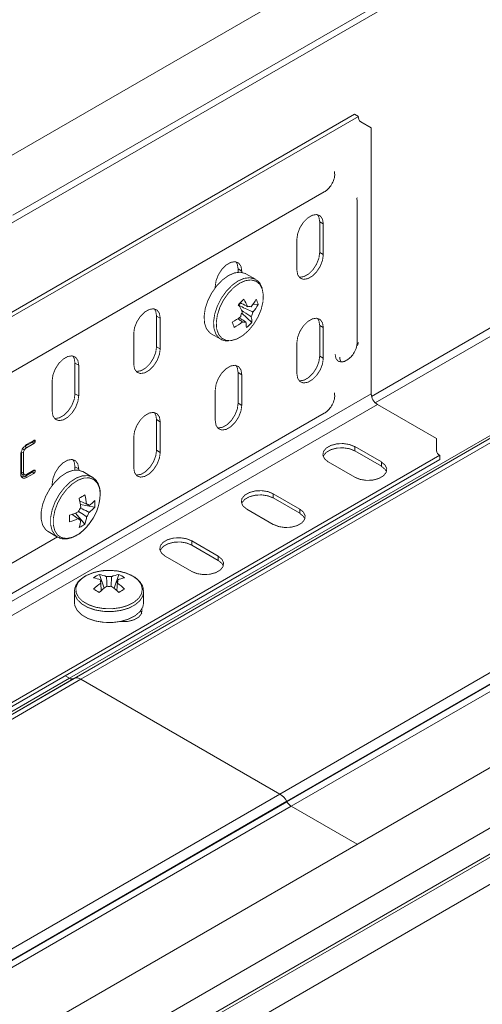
# Model space of a CAD drawing. Header units: millimetres. Extents: x 206 to 1133, y -1929 to 488.
# Tile 4 of 30: x 483 to 563, y -1558 to -1388. Entities that reach past the tile are written whole.
import ezdxf

# ---------------------------------------------------------------- set-up
doc = ezdxf.new("R2010")
doc.units = ezdxf.units.MM
doc.linetypes.add('K5LT32768', pattern=[0])
doc.linetypes.add('K5LT32769', pattern=[0])

msp = doc.modelspace()

# ---------------------------------------------------------------- linework, layer by layer
at = {"color": 7, "linetype": 'K5LT32768', "lineweight": 15}
for p, q in [((706.74, -1281.01), (476.93, -1413.68)), ((481.48, -1421.56), (711.29, -1288.89)), ((475.83, -1426.05), (705.64, -1293.38)), ((491.32, -1501.82), (721.13, -1369.15)), ((492.11, -1501.87), (721.92, -1369.2)), ((492.11, -1501.87), (721.88, -1369.22)), ((493.31, -1501.98), (723.12, -1369.32)), ((527.79, -1521.89), (757.6, -1389.22)), ((528.99, -1523.15), (758.8, -1390.49)), ((529.03, -1523.23), (758.84, -1390.56)), ((529.78, -1524.02), (759.59, -1391.35)), ((540.76, -1404.05), (410.9, -1479.02)), ((541.4, -1404.42), (411.53, -1479.39)), ((540.76, -1404.05), (541.4, -1404.42)), ((541.81, -1405.34), (543.64, -1406.39)), ((543.64, -1452.5), (543.64, -1406.39)), ((418.11, -1485.27), (535.49, -1417.51)), ((541.2, -1419.05), (541.15, -1418.64)), ((541.16, -1418.54), (541.17, -1418.61)), ((541.2, -1443.54), (541.2, -1419.05)), ((534.7, -1422.7), (535.33, -1423.07)), ((534.7, -1428.01), (534.7, -1422.7)), ((535.33, -1428.38), (535.33, -1423.07)), ((530.74, -1425.72), (530.74, -1431.03)), ((534.7, -1428.01), (535.33, -1428.38)), ((520.55, -1430.87), (521.19, -1431.23)), ((520.55, -1431.44), (520.55, -1430.87)), ((521.19, -1431.46), (521.19, -1431.23)), ((523.54, -1432.66), (521.89, -1431.71)), ((516.59, -1433.89), (516.59, -1434.11)), ((520.95, -1436.78), (520.65, -1437.07)), ((524.01, -1437.04), (523.15, -1436.97)), ((522.94, -1440.12), (521.18, -1438.54)), ((506.41, -1439.03), (507.05, -1439.4)), ((506.41, -1444.34), (506.41, -1439.03)), ((507.05, -1444.71), (507.05, -1439.4)), ((502.45, -1442.05), (502.45, -1447.36)), ((515.89, -1442.1), (517.54, -1443.05)), ((534.7, -1440.67), (535.33, -1441.03)), ((534.7, -1445.97), (534.7, -1440.67)), ((535.33, -1446.34), (535.33, -1441.03)), ((530.74, -1443.69), (530.74, -1448.99)), ((506.41, -1444.34), (507.05, -1444.71)), ((492.27, -1447.19), (492.91, -1447.56)), ((492.27, -1452.5), (492.27, -1447.19)), ((534.7, -1445.97), (535.33, -1446.34)), ((492.91, -1452.87), (492.91, -1447.56)), ((520.55, -1448.83), (521.19, -1449.2)), ((520.55, -1454.14), (520.55, -1448.83)), ((488.31, -1450.22), (488.31, -1455.52)), ((521.19, -1454.51), (521.19, -1449.2)), ((409.29, -1530.06), (543.64, -1452.5)), ((492.27, -1452.5), (492.91, -1452.87)), ((516.59, -1451.85), (516.59, -1457.16)), ((520.55, -1454.14), (521.19, -1454.51)), ((410.35, -1531.9), (544.7, -1454.34)), ((418.11, -1523.65), (535.49, -1455.88)), ((554.93, -1460.24), (544.7, -1454.34)), ((506.41, -1456.99), (507.05, -1457.36)), ((506.41, -1462.3), (506.41, -1456.99)), ((507.05, -1462.67), (507.05, -1457.36)), ((484.91, -1460.87), (483.64, -1461.6)), ((485.12, -1461.13), (483.86, -1461.86)), ((483.88, -1461.31), (485.13, -1460.59)), ((484.91, -1460.87), (485.12, -1461.13)), ((502.45, -1460.02), (502.45, -1465.32)), ((554.93, -1460.24), (554.93, -1462.36)), ((483.02, -1462.68), (483.02, -1466.16)), ((483.02, -1462.68), (483.35, -1462.73)), ((483.35, -1462.73), (483.35, -1466.21)), ((483.64, -1461.6), (483.86, -1461.86)), ((506.41, -1462.3), (507.05, -1462.67)), ((545.39, -1464.33), (540.79, -1461.67)), ((540.79, -1462.41), (540.79, -1461.67)), ((545.39, -1465.06), (540.79, -1462.41)), ((425.65, -1538.14), (555.52, -1463.17)), ((425.65, -1538.88), (555.52, -1463.91)), ((482.88, -1466.45), (482.88, -1463.02)), ((536.19, -1464.33), (540.79, -1466.98)), ((545.39, -1465.06), (545.39, -1464.33)), ((555.52, -1463.91), (555.52, -1463.17)), ((484.91, -1466.04), (483.67, -1466.76)), ((483.86, -1466.49), (485.12, -1465.76)), ((484.91, -1466.04), (485.13, -1466.3)), ((485.04, -1465.83), (485.38, -1465.89)), ((492.27, -1465.16), (492.91, -1465.53)), ((492.27, -1465.73), (492.27, -1465.16)), ((492.91, -1465.75), (492.91, -1465.53)), ((495.25, -1466.95), (493.61, -1466)), ((483.67, -1466.76), (483.88, -1467.02)), ((485.13, -1466.3), (483.88, -1467.02)), ((488.31, -1468.18), (488.31, -1468.4)), ((531.24, -1472.49), (526.65, -1469.84)), ((526.65, -1470.57), (526.65, -1469.84)), ((531.24, -1473.23), (526.65, -1470.57)), ((495.68, -1472.18), (493.21, -1471.7)), ((494.73, -1471.9), (494.44, -1471.76)), ((522.05, -1472.49), (526.65, -1475.14)), ((531.24, -1473.23), (531.24, -1472.49)), ((494, -1475.1), (492.35, -1473.19)), ((487.61, -1476.39), (489.25, -1477.34)), ((489.25, -1477.34), (489.32, -1477.38)), ((517.1, -1480.66), (512.51, -1478)), ((512.51, -1478.74), (512.51, -1478)), ((517.1, -1481.39), (512.51, -1478.74)), ((507.91, -1480.66), (512.51, -1483.31)), ((517.1, -1481.39), (517.1, -1480.66)), ((496.49, -1483.82), (497.31, -1486.2)), ((496.73, -1484.79), (496.75, -1485.1)), ((499.86, -1483.82), (499.04, -1486.2)), ((492.17, -1486.81), (492.17, -1488.71)), ((504.17, -1488.71), (504.17, -1486.81)), ((503.85, -1490.51), (503.64, -1490.13)), ((610.33, -1490.69), (380.52, -1623.35)), ((615.08, -1498.43), (385.27, -1631.09)), ((491.32, -1501.82), (261.51, -1634.48)), ((492.07, -1501.89), (262.26, -1634.56)), ((492.11, -1501.87), (262.3, -1634.53)), ((493.31, -1501.98), (263.5, -1634.65)), ((491.32, -1501.82), (490.59, -1501.39)), ((492.07, -1501.89), (492.11, -1501.87)), ((527.79, -1521.89), (493.31, -1501.98)), ((615.2, -1502.84), (385.39, -1635.5)), ((615.45, -1503.27), (385.64, -1635.94)), ((616.61, -1507.32), (386.81, -1639.99)), ((527.79, -1521.89), (297.98, -1654.55)), ((528.99, -1523.15), (299.18, -1655.82)), ((529.03, -1523.23), (299.22, -1655.89)), ((529.78, -1524.02), (299.97, -1656.68)), ((529.03, -1523.23), (528.99, -1523.15)), ((541.18, -1530.6), (529.78, -1524.02))]:
    msp.add_line(p, q, dxfattribs=at)
at = {"color": 8, "linetype": 'K5LT32769', "lineweight": 15, "true_color": 0x808080}
for p, q in [((543.7, -1452.96), (705.64, -1359.47)), ((544.34, -1454.06), (706.28, -1360.57)), ((461.07, -1493.58), (489.23, -1477.33))]:
    msp.add_line(p, q, dxfattribs=at)
at = {"color": 7, "linetype": 'K5LT32768', "const_width": 0.15}
for points in [[(535.33, -1423.07), (535.19, -1422.24), (534.8, -1421.67), (534.18, -1421.43), (533.43, -1421.55), (532.64, -1422.01), (531.89, -1422.76), (531.27, -1423.71), (530.88, -1424.74), (530.74, -1425.72)], [(534.7, -1422.7), (534.56, -1421.87), (534.31, -1421.45)], [(530.74, -1431.03), (530.88, -1431.86), (531.27, -1432.43), (531.89, -1432.67), (532.64, -1432.55), (533.43, -1432.09), (534.18, -1431.34), (534.8, -1430.39), (535.19, -1429.37), (535.33, -1428.38)], [(531.12, -1432.28), (531.25, -1432.3), (532, -1432.18), (532.8, -1431.72), (533.55, -1430.97), (534.16, -1430.03), (534.56, -1429), (534.7, -1428.01)], [(521.19, -1431.23), (521.05, -1430.41), (520.65, -1429.84), (520.04, -1429.6), (519.29, -1429.72), (518.49, -1430.18), (517.74, -1430.93), (517.13, -1431.87), (516.73, -1432.9), (516.59, -1433.89)], [(520.55, -1430.87), (520.42, -1430.04), (520.17, -1429.62)], [(521.89, -1431.71), (521.79, -1431.65), (520.92, -1431.43), (519.93, -1431.55), (518.88, -1432.01), (517.82, -1432.78), (516.83, -1433.81), (515.98, -1435.03), (515.3, -1436.37), (514.85, -1437.74), (514.66, -1439.06), (514.73, -1440.24), (515.06, -1441.22), (515.63, -1441.92), (515.89, -1442.1)], [(519.12, -1443.3), (519.36, -1443.28), (520.35, -1443), (521.38, -1442.4), (522.37, -1441.53), (523.26, -1440.44), (524, -1439.2), (524.55, -1437.89), (524.86, -1436.58), (524.92, -1435.37), (524.73, -1434.32)], [(507.05, -1439.4), (506.91, -1438.57), (506.51, -1438), (505.9, -1437.76), (505.15, -1437.88), (504.35, -1438.34), (503.6, -1439.09), (502.99, -1440.04), (502.59, -1441.06), (502.45, -1442.05)], [(506.41, -1439.03), (506.27, -1438.2), (506.03, -1437.78)], [(535.33, -1441.03), (535.19, -1440.21), (534.8, -1439.64), (534.18, -1439.4), (533.43, -1439.52), (532.64, -1439.98), (531.89, -1440.73), (531.27, -1441.67), (530.88, -1442.7), (530.74, -1443.69)], [(534.7, -1440.67), (534.56, -1439.84), (534.31, -1439.42)], [(502.45, -1447.36), (502.59, -1448.19), (502.99, -1448.75), (503.6, -1448.99), (504.35, -1448.88), (505.15, -1448.42), (505.9, -1447.67), (506.51, -1446.72), (506.91, -1445.69), (507.05, -1444.71)], [(502.84, -1448.61), (502.97, -1448.63), (503.72, -1448.51), (504.51, -1448.05), (505.26, -1447.3), (505.87, -1446.35), (506.27, -1445.33), (506.41, -1444.34)], [(539, -1446.88), (538.55, -1447), (537.93, -1446.88), (537.52, -1446.4), (537.37, -1445.64)], [(492.91, -1447.56), (492.77, -1446.73), (492.37, -1446.17), (491.76, -1445.93), (491.01, -1446.04), (490.21, -1446.51), (489.46, -1447.25), (488.85, -1448.2), (488.45, -1449.23), (488.31, -1450.22)], [(492.27, -1447.19), (492.13, -1446.37), (491.88, -1445.94)], [(530.74, -1448.99), (530.88, -1449.82), (531.27, -1450.39), (531.89, -1450.63), (532.64, -1450.51), (533.43, -1450.05), (534.18, -1449.3), (534.8, -1448.36), (535.19, -1447.33), (535.33, -1446.34)], [(531.12, -1450.24), (531.25, -1450.26), (532, -1450.14), (532.8, -1449.68), (533.55, -1448.94), (534.16, -1447.99), (534.56, -1446.96), (534.7, -1445.97)], [(521.19, -1449.2), (521.05, -1448.37), (520.65, -1447.8), (520.04, -1447.56), (519.29, -1447.68), (518.49, -1448.14), (517.74, -1448.89), (517.13, -1449.83), (516.73, -1450.86), (516.59, -1451.85)], [(520.55, -1448.83), (520.42, -1448), (520.17, -1447.58)], [(488.7, -1456.77), (488.82, -1456.79), (489.57, -1456.67), (490.37, -1456.21), (491.12, -1455.46), (491.73, -1454.52), (492.13, -1453.49), (492.27, -1452.5)], [(488.31, -1455.52), (488.45, -1456.35), (488.85, -1456.92), (489.46, -1457.16), (490.21, -1457.04), (491.01, -1456.58), (491.76, -1455.83), (492.37, -1454.89), (492.77, -1453.86), (492.91, -1452.87)], [(516.98, -1458.41), (517.11, -1458.43), (517.86, -1458.31), (518.66, -1457.85), (519.41, -1457.1), (520.02, -1456.15), (520.42, -1455.13), (520.55, -1454.14)], [(507.05, -1457.36), (506.91, -1456.53), (506.51, -1455.97), (505.9, -1455.73), (505.15, -1455.84), (504.35, -1456.31), (503.6, -1457.05), (502.99, -1458), (502.59, -1459.03), (502.45, -1460.02)], [(506.41, -1456.99), (506.27, -1456.17), (506.03, -1455.74)], [(516.59, -1457.16), (516.73, -1457.99), (517.13, -1458.55), (517.74, -1458.79), (518.49, -1458.68), (519.29, -1458.22), (520.04, -1457.47), (520.65, -1456.52), (521.05, -1455.49), (521.19, -1454.51)], [(540.79, -1461.67), (539.87, -1461.3), (538.78, -1461.13), (537.65, -1461.19), (536.63, -1461.46), (535.83, -1461.92), (535.35, -1462.51), (535.25, -1463.16), (535.55, -1463.79), (536.19, -1464.33)], [(483.2, -1462.06), (483.29, -1462.11), (483.38, -1462.16), (483.5, -1462.23)], [(502.45, -1465.32), (502.59, -1466.15), (502.99, -1466.72), (503.6, -1466.96), (504.35, -1466.84), (505.15, -1466.38), (505.9, -1465.63), (506.51, -1464.69), (506.91, -1463.66), (507.05, -1462.67)], [(502.84, -1466.57), (502.97, -1466.59), (503.72, -1466.47), (504.51, -1466.01), (505.26, -1465.26), (505.87, -1464.32), (506.27, -1463.29), (506.41, -1462.3)], [(540.79, -1462.41), (539.87, -1462.03), (538.78, -1461.87), (537.65, -1461.92), (536.63, -1462.2), (535.83, -1462.66), (535.35, -1463.25), (535.31, -1463.37)], [(492.91, -1465.53), (492.77, -1464.7), (492.37, -1464.13), (491.76, -1463.89), (491.01, -1464.01), (490.21, -1464.47), (489.46, -1465.22), (488.85, -1466.16), (488.45, -1467.19), (488.31, -1468.18)], [(492.27, -1465.16), (492.13, -1464.33), (491.88, -1463.91)], [(540.79, -1466.98), (541.72, -1467.35), (542.81, -1467.52), (543.93, -1467.47), (544.95, -1467.19), (545.75, -1466.73), (546.23, -1466.14), (546.33, -1465.49), (546.03, -1464.86), (545.39, -1464.33)], [(483.02, -1466.16), (483.12, -1466.17), (483.22, -1466.19), (483.35, -1466.21)], [(493.61, -1466), (492.88, -1465.75), (491.92, -1465.78), (490.87, -1466.15), (489.81, -1466.84), (488.8, -1467.81), (487.9, -1468.98), (487.18, -1470.3), (486.66, -1471.67), (486.4, -1473.01), (486.4, -1474.24), (486.66, -1475.28), (487.18, -1476.06), (487.61, -1476.39)], [(546.28, -1466.02), (546.03, -1465.6), (545.39, -1465.06)], [(483.2, -1466.57), (483.35, -1466.55), (483.5, -1466.54)], [(483.4, -1466.6), (483.53, -1466.59), (483.66, -1466.57)], [(526.65, -1469.84), (525.72, -1469.46), (524.63, -1469.3), (523.51, -1469.35), (522.49, -1469.63), (521.69, -1470.09), (521.21, -1470.68), (521.11, -1471.33), (521.4, -1471.96), (522.05, -1472.49)], [(526.65, -1470.57), (525.72, -1470.2), (524.63, -1470.03), (523.51, -1470.09), (522.49, -1470.36), (521.69, -1470.82), (521.21, -1471.41), (521.16, -1471.53)], [(526.65, -1475.14), (527.57, -1475.52), (528.66, -1475.69), (529.79, -1475.63), (530.81, -1475.35), (531.61, -1474.89), (532.09, -1474.3), (532.18, -1473.65), (531.89, -1473.02), (531.24, -1472.49)], [(532.13, -1474.19), (531.89, -1473.76), (531.24, -1473.23)], [(512.51, -1478), (511.58, -1477.63), (510.49, -1477.46), (509.37, -1477.52), (508.34, -1477.79), (507.55, -1478.25), (507.07, -1478.84), (506.97, -1479.49), (507.26, -1480.12), (507.91, -1480.66)], [(512.51, -1478.74), (511.58, -1478.36), (510.49, -1478.19), (509.37, -1478.25), (508.34, -1478.53), (507.55, -1478.99), (507.07, -1479.58), (507.02, -1479.7)], [(512.51, -1483.31), (513.43, -1483.68), (514.52, -1483.85), (515.65, -1483.79), (516.67, -1483.52), (517.47, -1483.06), (517.94, -1482.47), (518.04, -1481.82), (517.75, -1481.19), (517.1, -1480.66)], [(517.99, -1482.35), (517.75, -1481.92), (517.1, -1481.39)], [(502.26, -1484.09), (501.11, -1483.58), (499.78, -1483.25), (498.36, -1483.12), (496.92, -1483.2), (495.55, -1483.48), (494.36, -1483.95), (493.4, -1484.58), (492.74, -1485.32), (492.43, -1486.14), (492.47, -1486.97), (492.88, -1487.77), (493.61, -1488.49), (494.64, -1489.08), (495.88, -1489.51), (497.27, -1489.74), (498.72, -1489.77), (500.13, -1489.59), (501.42, -1489.21), (502.5, -1488.65), (503.32, -1487.96), (503.81, -1487.18), (503.94, -1486.35), (503.72, -1485.52), (503.14, -1484.75), (502.26, -1484.09)], [(504.17, -1486.81), (504.17, -1486.7), (504.17, -1486.63)], [(492.17, -1488.71), (492.25, -1489.25), (492.67, -1490.09), (493.43, -1490.83), (494.5, -1491.45), (495.79, -1491.89), (497.24, -1492.13), (498.74, -1492.16), (500.21, -1491.97), (501.55, -1491.57), (502.68, -1491), (503.52, -1490.28), (504.03, -1489.47), (504.17, -1488.71)], [(500.09, -1491.99), (500.38, -1492.01), (501.5, -1491.96), (502.53, -1491.68), (503.32, -1491.22), (503.8, -1490.63), (503.9, -1489.98), (503.86, -1489.81)]]:
    msp.add_lwpolyline(points, dxfattribs=at)
at = {"color": 8, "linetype": 'K5LT32769', "true_color": 0x808080, "const_width": 0.15}
for points in [[(523.59, -1432.69), (523.43, -1432.6), (522.57, -1432.38), (521.58, -1432.5), (520.52, -1432.96), (519.47, -1433.73), (518.48, -1434.76), (517.62, -1435.98), (516.95, -1437.32), (516.5, -1438.69), (516.3, -1440.01), (516.37, -1441.19), (516.7, -1442.17), (517.28, -1442.87), (517.55, -1443.06)], [(524.73, -1434.32), (524.29, -1433.51), (523.63, -1432.98), (522.8, -1432.77), (521.85, -1432.89), (520.83, -1433.33), (519.82, -1434.07), (518.87, -1435.05), (518.04, -1436.23), (517.39, -1437.52), (516.96, -1438.84), (516.77, -1440.11), (516.84, -1441.25), (517.16, -1442.18), (517.71, -1442.86), (518.46, -1443.23), (519.12, -1443.3)], [(541.41, -1443.56), (541.3, -1444.05), (541.27, -1444.17)], [(495.19, -1466.92), (494.53, -1466.7), (493.56, -1466.73), (492.52, -1467.1), (491.46, -1467.79), (490.45, -1468.75), (489.55, -1469.93), (488.82, -1471.25), (488.31, -1472.62), (488.04, -1473.96), (488.04, -1475.19), (488.31, -1476.23), (488.82, -1477.01), (489.25, -1477.34)], [(496.65, -1469.97), (496.52, -1468.87), (496.14, -1467.99), (495.54, -1467.38), (494.75, -1467.08), (493.83, -1467.11), (492.82, -1467.47), (491.8, -1468.14), (490.83, -1469.06), (489.96, -1470.2), (489.26, -1471.46), (488.77, -1472.78), (488.52, -1474.07), (488.52, -1475.25), (488.77, -1476.25), (489.26, -1477), (489.96, -1477.46), (490.83, -1477.59), (491.8, -1477.4), (492.82, -1476.88), (493.83, -1476.08), (494.59, -1475.24)], [(492.17, -1486.83), (492.25, -1487.35), (492.67, -1488.19), (493.43, -1488.93), (494.5, -1489.55), (495.79, -1489.99), (497.24, -1490.23), (498.74, -1490.26), (500.21, -1490.07), (501.55, -1489.68), (502.68, -1489.1), (503.52, -1488.38), (504.03, -1487.57), (504.17, -1486.81)]]:
    msp.add_lwpolyline(points, dxfattribs=at)
at = {"color": 7, "linetype": 'K5LT32768', "lineweight": 15}
for centre, radius, start, end in [((542.4, -1404.52), 1.01, 174.3802, 234.3013), ((507.18, -1422.03), 20.13, 311.8704, 315.6294), ((508.04, -1444.34), 14.55, 24.4227, 30.1897), ((508.99, -1443.43), 14.55, 24.4227, 30.1897), ((515.79, -1431.6), 9.11, 320.3467, 330.2468), ((516.11, -1432.52), 9.11, 320.3467, 330.2468), ((518.76, -1438.32), 5.41, 13.6804, 23.9868), ((523.31, -1439.48), 2.33, 150.1527, 171.363), ((522.52, -1438.03), 0.675, 65.1701, 114.1833), ((520.81, -1437.98), 2.33, 330.1526, 351.3631), ((513.36, -1429.12), 12.6, 299.4185, 307.3897), ((477.92, -1454.81), 44.15, 18.2027, 19.4644), ((513.67, -1430.04), 12.6, 299.4187, 307.3896), ((521.61, -1439.44), 0.675, 245.1714, 294.182), ((517.63, -1441), 4.35, 359.6492, 12.555), ((516.44, -1434.28), 8.74, 309.4191, 318.081), ((518.59, -1440.09), 4.35, 359.6488, 12.5547), ((545.94, -1452.4), 2.31, 182.6057, 237.3942), ((555.93, -1462.26), 1.01, 185.6957, 245.6248), ((483.12, -1452.37), 20.75, 298.3968, 301.5979), ((480.74, -1473.63), 12.61, 6.3937, 13.7643), ((481.75, -1473.05), 12.61, 6.3937, 13.7643), ((487.78, -1469.55), 8.88, 320.1525, 357.326), ((490.82, -1466.69), 6.51, 306.8745, 318.3345), ((488.75, -1471.6), 6.96, 355.2207, 4.7793), ((487.78, -1461.43), 12.62, 286.2335, 293.6036), ((495.26, -1473.88), 2.58, 140.0877, 159.9119), ((494.27, -1472.17), 0.53, 31.0985, 88.8919), ((492.3, -1472.17), 2.58, 320.0877, 339.9119), ((490.82, -1467.85), 6.51, 306.8745, 318.3345), ((470.56, -1474.12), 20.76, 358.3994, 1.6006), ((487.78, -1462.59), 12.62, 286.2335, 293.6036), ((493.29, -1473.88), 0.53, 211.0985, 268.8919), ((486.81, -1473.63), 6.51, 341.6639, 353.123), ((487.82, -1473.05), 6.51, 341.6639, 353.123), ((490.03, -1469.38), 6.96, 295.218, 304.7766), ((499.45, -1490.12), 6.96, 115.2173, 124.7774), ((494.17, -1490.78), 6.51, 66.8807, 78.3425), ((495.17, -1490.2), 6.51, 66.8807, 78.3425), ((497.19, -1485.05), 0.53, 151.0993, 208.9007), ((498.17, -1486.75), 2.58, 80.0896, 99.9104), ((501.17, -1490.2), 6.51, 101.6575, 113.1193), ((502.18, -1490.78), 6.51, 101.6575, 113.1193), ((499.16, -1485.05), 0.53, 331.0993, 28.9007), ((496.9, -1490.12), 6.96, 55.2226, 64.7827), ((504.21, -1495.46), 12.61, 126.3919, 133.7637), ((485.62, -1504.6), 20.74, 58.4014, 61.604), ((505.21, -1496.04), 12.61, 126.3919, 133.7637), ((498.17, -1483.34), 2.58, 260.0896, 279.9104), ((491.14, -1496.04), 12.61, 46.2363, 53.6081), ((492.14, -1495.46), 12.61, 46.2363, 53.6081), ((510.73, -1504.6), 20.74, 118.396, 121.5986), ((491.76, -1501.2), 0.754, 234.3811, 294.3145), ((492.61, -1502.97), 1.21, 54.3818, 114.3137), ((525.95, -1524.83), 3.46, 28.8557, 58.0452), ((530.92, -1522.18), 2.16, 208.8558, 238.0453)]:
    msp.add_arc(centre, radius, start, end, dxfattribs=at)
for points, knots in [([(535.49, -1417.51), (535.67, -1417.39), (536.09, -1417.11), (536.66, -1416.45), (537.13, -1415.56), (537.35, -1414.69), (537.28, -1414.16), (537.26, -1413.96)], [0, 0, 0, 0, 0.152639, 0.37331, 0.605088, 0.854297, 1, 1, 1, 1]), ([(524.72, -1434.17), (524.65, -1434), (524.46, -1433.52), (524.08, -1433), (523.69, -1432.79), (523.58, -1432.73)], [0, 0, 0, 0, 0.276883, 0.781196, 1, 1, 1, 1]), ([(520.57, -1437.14), (520.62, -1437.17), (521.38, -1437.52), (522.23, -1437.91), (523.02, -1438.29), (523.12, -1438.33)], [0, 0, 0, 0, 0.05821, 0.88723, 1, 1, 1, 1]), ([(520.88, -1436.7), (521.25, -1436.89), (521.7, -1437.13), (522.16, -1437.37), (522.25, -1437.41)], [0, 0, 0, 0, 0.810093, 1, 1, 1, 1]), ([(522.84, -1439.14), (522.75, -1439.09), (522.19, -1438.73), (521.63, -1438.38), (521.17, -1438.08)], [0, 0, 0, 0, 0.163851, 1, 1, 1, 1]), ([(521.32, -1440.05), (521.24, -1440), (520.96, -1439.8), (520.69, -1439.61), (520.5, -1439.47)], [0, 0, 0, 0, 0.298058, 1, 1, 1, 1]), ([(520.79, -1439.37), (521.07, -1439.54), (521.43, -1439.77), (521.79, -1440), (521.88, -1440.06)], [0, 0, 0, 0, 0.748643, 1, 1, 1, 1]), ([(517.56, -1443.05), (517.8, -1443.16), (518.21, -1443.37), (518.7, -1443.35), (518.91, -1443.35)], [0, 0, 0, 0, 0.56586, 1, 1, 1, 1]), ([(539.03, -1446.86), (539.24, -1446.76), (539.72, -1446.53), (540.34, -1445.92), (540.86, -1445.11), (541.16, -1444.27), (541.19, -1443.74), (541.2, -1443.54)], [0, 0, 0, 0, 0.17592, 0.385136, 0.613027, 0.854613, 1, 1, 1, 1]), ([(539.07, -1446.84), (539.05, -1446.86), (538.85, -1446.98), (538.58, -1446.98), (538.42, -1446.95), (538.32, -1446.86), (538.19, -1446.53), (538.18, -1446.25), (538.18, -1446.16)], [0, 0, 0, 0, 0.025659, 0.232585, 0.444941, 0.699381, 0.898964, 1, 1, 1, 1]), ([(535.49, -1455.88), (535.67, -1455.77), (536.09, -1455.49), (536.66, -1454.83), (537.13, -1453.94), (537.35, -1453.07), (537.28, -1452.53), (537.26, -1452.34)], [0, 0, 0, 0, 0.152639, 0.37331, 0.605088, 0.854297, 1, 1, 1, 1]), ([(485.04, -1460.66), (485.04, -1460.68), (485.04, -1460.71), (485.01, -1460.77), (484.99, -1460.81), (484.95, -1460.84), (484.93, -1460.86), (484.91, -1460.87)], [0, 0, 0, 0, 0.24597, 0.474743, 0.611393, 0.749173, 1, 1, 1, 1]), ([(485.04, -1460.64), (485.04, -1460.64), (485.04, -1460.64), (485.04, -1460.65), (485.04, -1460.66)], [0, 0, 0, 0, 0.067231, 1, 1, 1, 1]), ([(485.04, -1460.66), (485.08, -1460.66), (485.16, -1460.67), (485.27, -1460.69), (485.34, -1460.71), (485.38, -1460.71)], [0, 0, 0, 0, 0.354882, 0.677469, 1, 1, 1, 1]), ([(485.38, -1460.71), (485.37, -1460.75), (485.36, -1460.83), (485.31, -1460.94), (485.25, -1461.03), (485.19, -1461.09), (485.15, -1461.11), (485.12, -1461.13)], [0, 0, 0, 0, 0.256469, 0.481858, 0.659659, 0.837844, 1, 1, 1, 1]), ([(485.13, -1460.59), (485.14, -1460.58), (485.16, -1460.57), (485.19, -1460.56), (485.23, -1460.55), (485.29, -1460.55), (485.34, -1460.59), (485.37, -1460.64), (485.38, -1460.68), (485.38, -1460.7), (485.38, -1460.71)], [0, 0, 0, 0, 0.115174, 0.172812, 0.230454, 0.434768, 0.685216, 0.860619, 0.895178, 1, 1, 1, 1]), ([(482.88, -1463.02), (482.89, -1462.88), (482.92, -1462.58), (483.12, -1462.12), (483.38, -1461.71), (483.65, -1461.45), (483.83, -1461.34), (483.88, -1461.31)], [0, 0, 0, 0, 0.234513, 0.462663, 0.669418, 0.895275, 1, 1, 1, 1]), ([(483.5, -1462.23), (483.47, -1462.28), (483.42, -1462.38), (483.36, -1462.55), (483.35, -1462.67), (483.35, -1462.73)], [0, 0, 0, 0, 0.256358, 0.622363, 1, 1, 1, 1]), ([(483.86, -1461.86), (483.82, -1461.89), (483.73, -1461.95), (483.6, -1462.07), (483.53, -1462.18), (483.5, -1462.23)], [0, 0, 0, 0, 0.304757, 0.693821, 1, 1, 1, 1]), ([(483.02, -1466.16), (483.02, -1466.21), (483.03, -1466.34), (483.09, -1466.49), (483.17, -1466.54), (483.2, -1466.57)], [0, 0, 0, 0, 0.290669, 0.709714, 1, 1, 1, 1]), ([(483.35, -1466.21), (483.35, -1466.25), (483.36, -1466.35), (483.41, -1466.47), (483.47, -1466.52), (483.5, -1466.54)], [0, 0, 0, 0, 0.275906, 0.687538, 1, 1, 1, 1]), ([(485.04, -1465.83), (485.04, -1465.85), (485.04, -1465.88), (485.02, -1465.93), (485, -1465.96), (484.96, -1466.01), (484.93, -1466.03), (484.91, -1466.04)], [0, 0, 0, 0, 0.265016, 0.397817, 0.553717, 0.667168, 1, 1, 1, 1]), ([(485.04, -1465.81), (485.04, -1465.81), (485.04, -1465.81), (485.04, -1465.82), (485.04, -1465.82), (485.04, -1465.83), (485.04, -1465.83)], [0, 0, 0, 0, 0.111035, 0.220912, 0.660462, 1, 1, 1, 1]), ([(485.12, -1465.76), (485.16, -1465.75), (485.23, -1465.72), (485.31, -1465.74), (485.35, -1465.78), (485.37, -1465.82), (485.38, -1465.85), (485.38, -1465.87), (485.38, -1465.89)], [0, 0, 0, 0, 0.285428, 0.521079, 0.756148, 0.85117, 0.898598, 1, 1, 1, 1]), ([(485.38, -1465.89), (485.37, -1465.93), (485.37, -1465.99), (485.32, -1466.09), (485.29, -1466.16), (485.23, -1466.22), (485.18, -1466.27), (485.14, -1466.29), (485.13, -1466.3)], [0, 0, 0, 0, 0.263413, 0.395087, 0.590999, 0.688593, 0.871917, 1, 1, 1, 1]), ([(483.88, -1467.02), (483.78, -1467.07), (483.56, -1467.18), (483.26, -1467.16), (483.02, -1467), (482.9, -1466.74), (482.89, -1466.53), (482.88, -1466.45)], [0, 0, 0, 0, 0.190501, 0.424115, 0.637784, 0.864663, 1, 1, 1, 1]), ([(483.67, -1466.76), (483.57, -1466.8), (483.36, -1466.9), (483.09, -1466.87), (482.97, -1466.76), (482.91, -1466.7)], [0, 0, 0, 0, 0.327215, 0.678265, 1, 1, 1, 1]), ([(483.2, -1466.57), (483.22, -1466.57), (483.25, -1466.58), (483.3, -1466.6), (483.35, -1466.6), (483.38, -1466.6), (483.4, -1466.6)], [0, 0, 0, 0, 0.260203, 0.520577, 0.759956, 1, 1, 1, 1]), ([(483.5, -1466.54), (483.51, -1466.54), (483.55, -1466.56), (483.6, -1466.57), (483.64, -1466.57), (483.66, -1466.57)], [0, 0, 0, 0, 0.321209, 0.659217, 1, 1, 1, 1]), ([(483.66, -1466.57), (483.68, -1466.56), (483.72, -1466.55), (483.79, -1466.53), (483.83, -1466.51), (483.86, -1466.49)], [0, 0, 0, 0, 0.324338, 0.660331, 1, 1, 1, 1]), ([(496.65, -1469.92), (496.65, -1469.71), (496.63, -1469.12), (496.4, -1468.25), (495.92, -1467.41), (495.42, -1467.08), (495.18, -1466.92)], [0, 0, 0, 0, 0.153864, 0.446574, 0.737345, 1, 1, 1, 1]), ([(493.07, -1471.06), (493.39, -1471.21), (493.79, -1471.4), (494.19, -1471.6), (494.28, -1471.64)], [0, 0, 0, 0, 0.77981, 1, 1, 1, 1]), ([(494.28, -1473.83), (494.19, -1473.77), (493.73, -1473.46), (493.26, -1473.14), (492.88, -1472.89)], [0, 0, 0, 0, 0.190142, 1, 1, 1, 1]), ([(493.2, -1472.31), (493.61, -1472.51), (494.12, -1472.76), (494.63, -1473.01), (494.73, -1473.06)], [0, 0, 0, 0, 0.810781, 1, 1, 1, 1]), ([(492.83, -1474.15), (492.75, -1474.1), (492.38, -1473.84), (492.01, -1473.59), (491.72, -1473.4)], [0, 0, 0, 0, 0.220147, 1, 1, 1, 1]), ([(492.85, -1474.12), (492.9, -1474.16), (493.05, -1474.25), (493.19, -1474.35), (493.28, -1474.41)], [0, 0, 0, 0, 0.380141, 1, 1, 1, 1]), ([(489.36, -1477.35), (489.45, -1477.41), (489.78, -1477.63), (490.5, -1477.7), (491.44, -1477.58), (492.43, -1477.17), (493.41, -1476.49), (494.15, -1475.81), (494.5, -1475.34), (494.58, -1475.23)], [0, 0, 0, 0, 0.063869, 0.232882, 0.403344, 0.580555, 0.762583, 0.945543, 1, 1, 1, 1]), ([(502.31, -1484.11), (502.12, -1484.02), (501.59, -1483.73), (500.56, -1483.38), (499.23, -1483.14), (497.85, -1483.09), (496.48, -1483.23), (495.2, -1483.56), (494.06, -1484.06), (493.13, -1484.72), (492.51, -1485.49), (492.19, -1486.22), (492.21, -1486.67), (492.22, -1486.84)], [0, 0, 0, 0, 0.053101, 0.153188, 0.253095, 0.352811, 0.452571, 0.552606, 0.653218, 0.754658, 0.856427, 0.945666, 1, 1, 1, 1]), ([(497.84, -1485.91), (497.81, -1485.45), (497.77, -1484.88), (497.74, -1484.32), (497.73, -1484.21)], [0, 0, 0, 0, 0.810742, 1, 1, 1, 1]), ([(498.62, -1484.21), (498.61, -1484.32), (498.57, -1484.88), (498.54, -1485.45), (498.5, -1485.91)], [0, 0, 0, 0, 0.189258, 1, 1, 1, 1]), ([(499.59, -1485.31), (499.59, -1485.24), (499.6, -1485.07), (499.62, -1484.9), (499.62, -1484.79)], [0, 0, 0, 0, 0.380054, 1, 1, 1, 1]), ([(504.13, -1486.6), (504.11, -1486.41), (504.07, -1485.93), (503.65, -1485.22), (503.04, -1484.58), (502.52, -1484.25), (502.31, -1484.11)], [0, 0, 0, 0, 0.195507, 0.487169, 0.786731, 1, 1, 1, 1]), ([(496.82, -1486.65), (496.8, -1486.3), (496.77, -1485.85), (496.73, -1485.4), (496.73, -1485.3)], [0, 0, 0, 0, 0.779787, 1, 1, 1, 1]), ([(499.62, -1485.3), (499.62, -1485.4), (499.58, -1485.85), (499.55, -1486.3), (499.52, -1486.65)], [0, 0, 0, 0, 0.220213, 1, 1, 1, 1])]:
    msp.add_open_spline(points, degree=3, knots=knots, dxfattribs=at)

doc.saveas('drawing.dxf')
